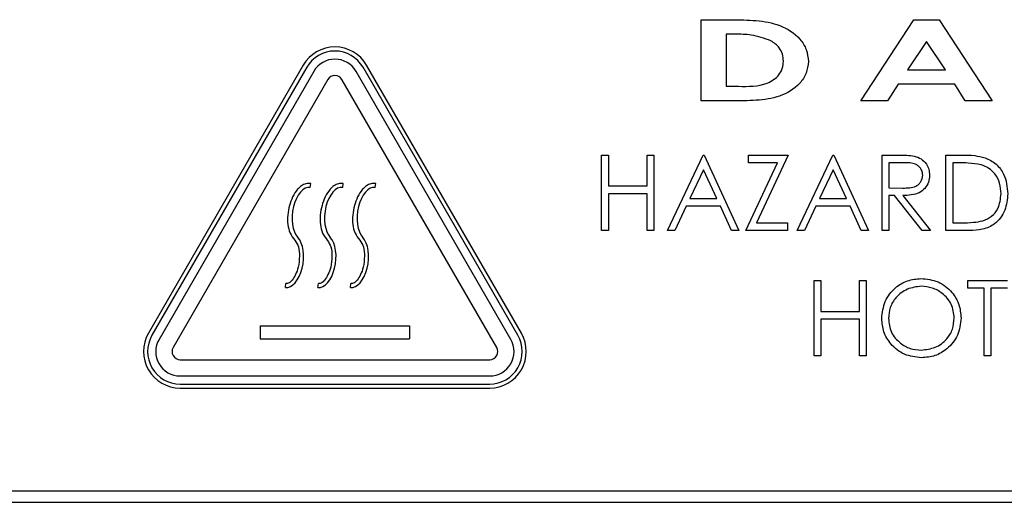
# Model space of a CAD drawing. Header units: millimetres. Extents: x -83 to 830, y 10 to 584.
# Tile 6 of 23: x 155 to 189, y 394 to 411. Entities that reach past the tile are written whole.
import ezdxf

# ---------------------------------------------------------------- set-up
doc = ezdxf.new("R2010")
doc.units = ezdxf.units.MM
doc.header["$LTSCALE"] = 2

msp = doc.modelspace()

# ---------------------------------------------------------------- linework, layer by layer
at = {"color": 7, "linetype": 'Continuous', "lineweight": 25}
for p, q in [((178.361, 410.718), (179.413, 410.718)), ((178.361, 407.918), (178.361, 410.718)), ((183.868, 407.918), (185.698, 410.718)), ((185.698, 410.718), (186.563, 410.718)), ((186.563, 410.718), (188.391, 407.918)), ((179.223, 410.216), (179.223, 408.421)), ((179.533, 410.216), (179.223, 410.216)), ((186.129, 409.967), (185.473, 408.995)), ((186.786, 408.995), (186.129, 409.967)), ((164.649, 409.148), (159.314, 399.908)), ((164.77, 409.078), (159.436, 399.838)), ((165.013, 408.938), (159.678, 399.698)), ((171.803, 399.698), (166.468, 408.938)), ((172.045, 399.838), (166.71, 409.078)), ((172.166, 399.908), (166.832, 409.148)), ((185.473, 408.995), (186.786, 408.995)), ((165.498, 408.658), (160.163, 399.418)), ((171.318, 399.418), (165.983, 408.658)), ((179.223, 408.421), (179.647, 408.421)), ((185.155, 408.493), (184.791, 407.918)), ((187.104, 408.493), (185.155, 408.493)), ((187.467, 407.918), (187.104, 408.493)), ((179.429, 407.918), (178.361, 407.918)), ((184.791, 407.918), (183.868, 407.918)), ((188.391, 407.918), (187.467, 407.918)), ((174.934, 406.053), (175.167, 406.053)), ((174.934, 403.453), (174.934, 406.053)), ((175.167, 406.053), (175.167, 404.986)), ((176.5, 406.053), (176.734, 406.053)), ((176.5, 404.986), (176.5, 406.053)), ((176.734, 406.053), (176.734, 403.453)), ((177.2, 403.453), (178.434, 406.053)), ((178.434, 406.053), (178.467, 406.053)), ((178.467, 406.053), (179.667, 403.453)), ((180, 406.053), (181.367, 406.053)), ((180, 405.786), (180, 406.053)), ((181.367, 406.053), (180.276, 403.719)), ((181.667, 403.453), (182.9, 406.053)), ((182.9, 406.053), (182.934, 406.053)), ((182.934, 406.053), (184.134, 403.453)), ((184.6, 406.053), (185.121, 406.053)), ((184.6, 403.453), (184.6, 406.053)), ((186.8, 406.053), (187.325, 406.053)), ((186.8, 403.453), (186.8, 406.053)), ((178.448, 405.546), (177.977, 404.553)), ((178.906, 404.553), (178.448, 405.546)), ((179.9, 403.453), (180.991, 405.786)), ((180.991, 405.786), (180, 405.786)), ((182.914, 405.546), (182.444, 404.553)), ((183.373, 404.553), (182.914, 405.546)), ((185.321, 405.786), (184.834, 405.786)), ((184.834, 405.786), (184.834, 404.919)), ((187.216, 405.786), (187.034, 405.786)), ((187.034, 405.786), (187.034, 403.719)), ((164.889, 404.938), (164.908, 405.076)), ((166.009, 404.938), (166.027, 405.076)), ((167.129, 404.938), (167.147, 405.076)), ((175.167, 404.986), (176.5, 404.986)), ((184.834, 404.919), (185.31, 404.916)), ((175.167, 404.719), (175.167, 403.453)), ((176.5, 404.719), (175.167, 404.719)), ((176.5, 403.453), (176.5, 404.719)), ((177.977, 404.553), (178.906, 404.553)), ((182.444, 404.553), (183.373, 404.553)), ((184.834, 404.653), (184.834, 403.453)), ((185.023, 404.653), (184.834, 404.653)), ((185.978, 403.453), (185.023, 404.653)), ((185.312, 404.653), (186.267, 403.453)), ((177.85, 404.286), (177.455, 403.453)), ((179.029, 404.286), (177.85, 404.286)), ((179.413, 403.453), (179.029, 404.286)), ((182.317, 404.286), (181.922, 403.453)), ((183.496, 404.286), (182.317, 404.286)), ((183.88, 403.453), (183.496, 404.286)), ((180.276, 403.719), (181.334, 403.719)), ((181.334, 403.719), (181.334, 403.453)), ((187.034, 403.719), (187.332, 403.719)), ((175.167, 403.453), (174.934, 403.453)), ((176.734, 403.453), (176.5, 403.453)), ((177.455, 403.453), (177.2, 403.453)), ((179.667, 403.453), (179.413, 403.453)), ((181.334, 403.453), (179.9, 403.453)), ((181.922, 403.453), (181.667, 403.453)), ((184.134, 403.453), (183.88, 403.453)), ((184.834, 403.453), (184.6, 403.453)), ((186.267, 403.453), (185.978, 403.453)), ((187.606, 403.453), (186.8, 403.453)), ((164.033, 401.487), (164.051, 401.626)), ((165.153, 401.487), (165.171, 401.626)), ((166.273, 401.487), (166.291, 401.626)), ((182.253, 401.73), (182.486, 401.73)), ((182.253, 399.13), (182.253, 401.73)), ((182.486, 401.73), (182.486, 400.664)), ((183.82, 401.73), (184.053, 401.73)), ((183.82, 400.664), (183.82, 401.73)), ((184.053, 401.73), (184.053, 399.13)), ((187.553, 401.73), (188.92, 401.73)), ((187.553, 401.464), (187.553, 401.73)), ((188.12, 401.464), (187.553, 401.464)), ((188.12, 399.13), (188.12, 401.464)), ((188.353, 401.464), (188.353, 399.13)), ((188.92, 401.464), (188.353, 401.464)), ((182.486, 400.664), (183.82, 400.664)), ((163.165, 400.166), (168.316, 400.166)), ((163.165, 400.166), (163.165, 399.714)), ((168.316, 400.166), (168.316, 399.714)), ((182.486, 400.397), (182.486, 399.13)), ((183.82, 400.397), (182.486, 400.397)), ((183.82, 399.13), (183.82, 400.397)), ((163.165, 399.714), (168.316, 399.714)), ((182.486, 399.13), (182.253, 399.13)), ((184.053, 399.13), (183.82, 399.13)), ((188.353, 399.13), (188.12, 399.13)), ((160.406, 398.998), (171.075, 398.998)), ((160.406, 398.438), (171.075, 398.438)), ((160.406, 398.158), (171.075, 398.158)), ((160.406, 398.018), (171.075, 398.018)), ((120.007, 394.482), (232.687, 394.482)), ((119.607, 394.082), (233.087, 394.082))]:
    msp.add_line(p, q, dxfattribs=at)
for centre, radius, start, end in [((165.74, 408.518), 1.26, 30, 150), ((165.74, 408.518), 1.12, 30, 150), ((165.74, 408.518), 0.84, 30, 150), ((165.74, 408.518), 0.28, 30, 150), ((160.406, 399.278), 1.26, 150, 270), ((160.406, 399.278), 1.12, 150, 270), ((171.075, 399.278), 1.26, 270, 30), ((171.075, 399.278), 1.12, 270, 30), ((160.406, 399.278), 0.84, 150, 270), ((171.075, 399.278), 0.84, 270, 30), ((160.406, 399.278), 0.28, 150, 270), ((171.075, 399.278), 0.28, 270, 30)]:
    msp.add_arc(centre, radius, start, end, dxfattribs=at)
for centre, start_param, end_param in [((164.768, 404.024), 3.141593, 5.873742), ((165.888, 404.024), 3.141593, 5.873742), ((167.008, 404.024), 3.141593, 5.873742), ((164.154, 402.4), 0, 2.732149), ((165.274, 402.4), 0, 2.732149), ((166.394, 402.4), 0, 2.732149)]:
    msp.add_ellipse(centre, major_axis=(-0.121, -0.913), ratio=0.538114, start_param=start_param, end_param=end_param, dxfattribs=at)
for points, knots in [([(179.413, 410.718), (179.693, 410.714), (180.252, 410.705), (181.091, 410.572), (181.699, 410.179), (182.017, 409.701), (182.045, 409.42), (182.059, 409.279)], [0, 0, 0, 0, 0.251056, 0.501357, 0.750178, 0.875102, 1, 1, 1, 1]), ([(180.77, 409.991), (180.546, 410.071), (180.145, 410.213), (179.72, 410.215), (179.533, 410.216)], [0, 0, 0, 0, 0.558551, 1, 1, 1, 1]), ([(181.197, 409.288), (181.191, 409.369), (181.179, 409.53), (181.046, 409.796), (180.874, 409.917), (180.77, 409.991)], [0, 0, 0, 0, 0.280517, 0.560663, 1, 1, 1, 1]), ([(182.059, 409.279), (182.043, 409.141), (182.013, 408.864), (181.694, 408.398), (181.081, 408.031), (180.255, 407.921), (179.705, 407.919), (179.429, 407.918)], [0, 0, 0, 0, 0.124823, 0.249805, 0.498652, 0.74886, 1, 1, 1, 1]), ([(179.647, 408.421), (179.989, 408.416), (180.416, 408.41), (180.865, 408.642), (181.052, 408.812), (181.178, 409.037), (181.191, 409.204), (181.197, 409.288)], [0, 0, 0, 0, 0.49969, 0.62492, 0.750065, 0.874942, 1, 1, 1, 1]), ([(185.121, 406.053), (185.231, 406.053), (185.428, 406.054), (185.624, 406.028), (185.71, 406.017)], [0, 0, 0, 0, 0.5602307, 1, 1, 1, 1]), ([(185.71, 406.017), (185.791, 405.99), (185.954, 405.936), (186.126, 405.761), (186.221, 405.559), (186.229, 405.425), (186.234, 405.357)], [0, 0, 0, 0, 0.2797961, 0.5595081, 0.7796376, 1, 1, 1, 1]), ([(187.325, 406.053), (187.482, 406.052), (187.76, 406.052), (188.031, 405.987), (188.15, 405.959)], [0, 0, 0, 0, 0.5604576, 1, 1, 1, 1]), ([(188.15, 405.959), (188.283, 405.895), (188.547, 405.767), (188.869, 405.328), (188.909, 404.95), (188.934, 404.72)], [0, 0, 0, 0, 0.280274, 0.560719, 1, 1, 1, 1]), ([(186, 405.358), (185.997, 405.396), (185.992, 405.472), (185.94, 405.576), (185.867, 405.664), (185.674, 405.791), (185.478, 405.788), (185.321, 405.786)], [0, 0, 0, 0, 0.12531, 0.250614, 0.375936, 0.501256, 1, 1, 1, 1]), ([(188.015, 405.713), (187.867, 405.739), (187.603, 405.786), (187.335, 405.786), (187.216, 405.786)], [0, 0, 0, 0, 0.559538, 1, 1, 1, 1]), ([(188.7, 404.72), (188.692, 404.842), (188.675, 405.085), (188.514, 405.391), (188.284, 405.61), (188.105, 405.679), (188.015, 405.713)], [0, 0, 0, 0, 0.280173, 0.559762, 0.779794, 1, 1, 1, 1]), ([(185.31, 404.916), (185.469, 404.916), (185.669, 404.917), (185.866, 405.044), (185.97, 405.163), (185.988, 405.28), (186, 405.358)], [0, 0, 0, 0, 0.499831, 0.625505, 0.751197, 1, 1, 1, 1]), ([(186.234, 405.357), (186.227, 405.275), (186.213, 405.111), (186.085, 404.892), (185.792, 404.674), (185.51, 404.661), (185.312, 404.653)], [0, 0, 0, 0, 0.18713, 0.373992, 0.560923, 1, 1, 1, 1]), ([(164.908, 405.076), (164.851, 405.077), (164.737, 405.079), (164.579, 404.997), (164.342, 404.771), (164.142, 404.306), (164.082, 403.774), (164.177, 403.357), (164.299, 403.196), (164.36, 403.116)], [0, 0, 0, 0, 0.070125, 0.140148, 0.215867, 0.477763, 0.74874, 0.876158, 1, 1, 1, 1]), ([(166.027, 405.076), (165.971, 405.077), (165.857, 405.079), (165.699, 404.997), (165.462, 404.771), (165.262, 404.306), (165.202, 403.774), (165.297, 403.357), (165.419, 403.196), (165.479, 403.116)], [0, 0, 0, 0, 0.070125, 0.140148, 0.215867, 0.477763, 0.74874, 0.876158, 1, 1, 1, 1]), ([(167.147, 405.076), (167.09, 405.077), (166.977, 405.079), (166.819, 404.997), (166.581, 404.771), (166.382, 404.306), (166.322, 403.774), (166.417, 403.357), (166.539, 403.196), (166.599, 403.116)], [0, 0, 0, 0, 0.070125, 0.140149, 0.215868, 0.477765, 0.748742, 0.876161, 1, 1, 1, 1]), ([(188.934, 404.72), (188.915, 404.525), (188.877, 404.135), (188.54, 403.67), (188.066, 403.467), (187.76, 403.457), (187.606, 403.453)], [0, 0, 0, 0, 0.280128, 0.559258, 0.778846, 1, 1, 1, 1]), ([(188.075, 403.785), (188.179, 403.831), (188.387, 403.922), (188.649, 404.25), (188.681, 404.542), (188.7, 404.72)], [0, 0, 0, 0, 0.280524, 0.561012, 1, 1, 1, 1]), ([(187.332, 403.719), (187.472, 403.719), (187.722, 403.718), (187.967, 403.765), (188.075, 403.785)], [0, 0, 0, 0, 0.5604152, 1, 1, 1, 1]), ([(164.36, 403.116), (164.407, 403.043), (164.515, 402.878), (164.523, 402.545), (164.499, 402.218), (164.394, 401.942), (164.296, 401.777), (164.217, 401.684), (164.165, 401.643), (164.108, 401.622), (164.07, 401.624), (164.051, 401.626)], [0, 0, 0, 0, 0.149575, 0.338995, 0.563775, 0.722198, 0.850516, 0.897433, 0.934609, 0.966855, 1, 1, 1, 1]), ([(165.479, 403.116), (165.527, 403.043), (165.635, 402.878), (165.642, 402.545), (165.619, 402.218), (165.514, 401.942), (165.416, 401.777), (165.337, 401.684), (165.284, 401.643), (165.228, 401.622), (165.19, 401.624), (165.171, 401.626)], [0, 0, 0, 0, 0.149578, 0.338997, 0.563776, 0.722199, 0.850516, 0.897433, 0.93461, 0.966856, 1, 1, 1, 1]), ([(166.599, 403.116), (166.647, 403.043), (166.754, 402.878), (166.762, 402.545), (166.739, 402.218), (166.634, 401.942), (166.536, 401.777), (166.457, 401.684), (166.404, 401.643), (166.348, 401.622), (166.31, 401.624), (166.291, 401.626)], [0, 0, 0, 0, 0.1495782, 0.3389967, 0.5637757, 0.7221988, 0.8505159, 0.8974328, 0.9346091, 0.9668468, 1, 1, 1, 1]), ([(184.586, 400.419), (184.61, 400.619), (184.658, 401.021), (185.014, 401.478), (185.463, 401.75), (185.779, 401.781), (185.936, 401.797)], [0, 0, 0, 0, 0.279735, 0.559329, 0.779679, 1, 1, 1, 1]), ([(185.936, 401.797), (186.14, 401.776), (186.547, 401.733), (187.003, 401.364), (187.279, 400.911), (187.306, 400.591), (187.32, 400.431)], [0, 0, 0, 0, 0.2797728, 0.559356, 0.7795692, 1, 1, 1, 1]), ([(185.948, 401.53), (185.784, 401.509), (185.455, 401.466), (185.08, 401.177), (184.855, 400.808), (184.831, 400.549), (184.82, 400.42)], [0, 0, 0, 0, 0.279629, 0.559342, 0.779627, 1, 1, 1, 1]), ([(187.086, 400.432), (187.066, 400.597), (187.026, 400.927), (186.71, 401.285), (186.335, 401.492), (186.077, 401.518), (185.948, 401.53)], [0, 0, 0, 0, 0.279467, 0.558873, 0.779509, 1, 1, 1, 1]), ([(185.957, 399.064), (185.756, 399.086), (185.353, 399.131), (184.904, 399.498), (184.628, 399.944), (184.6, 400.261), (184.586, 400.419)], [0, 0, 0, 0, 0.279658, 0.559354, 0.779636, 1, 1, 1, 1]), ([(184.82, 400.42), (184.839, 400.256), (184.879, 399.928), (185.193, 399.575), (185.562, 399.362), (185.819, 399.341), (185.948, 399.33)], [0, 0, 0, 0, 0.279411, 0.559078, 0.779481, 1, 1, 1, 1]), ([(185.948, 399.33), (186.113, 399.349), (186.443, 399.387), (186.825, 399.671), (187.05, 400.042), (187.074, 400.302), (187.086, 400.432)], [0, 0, 0, 0, 0.27983, 0.5593888, 0.7796561, 1, 1, 1, 1]), ([(187.32, 400.431), (187.297, 400.23), (187.251, 399.826), (186.881, 399.379), (186.432, 399.104), (186.116, 399.077), (185.957, 399.064)], [0, 0, 0, 0, 0.279629, 0.559339, 0.779593, 1, 1, 1, 1])]:
    msp.add_open_spline(points, degree=3, knots=knots, dxfattribs=at)

doc.saveas('drawing.dxf')
